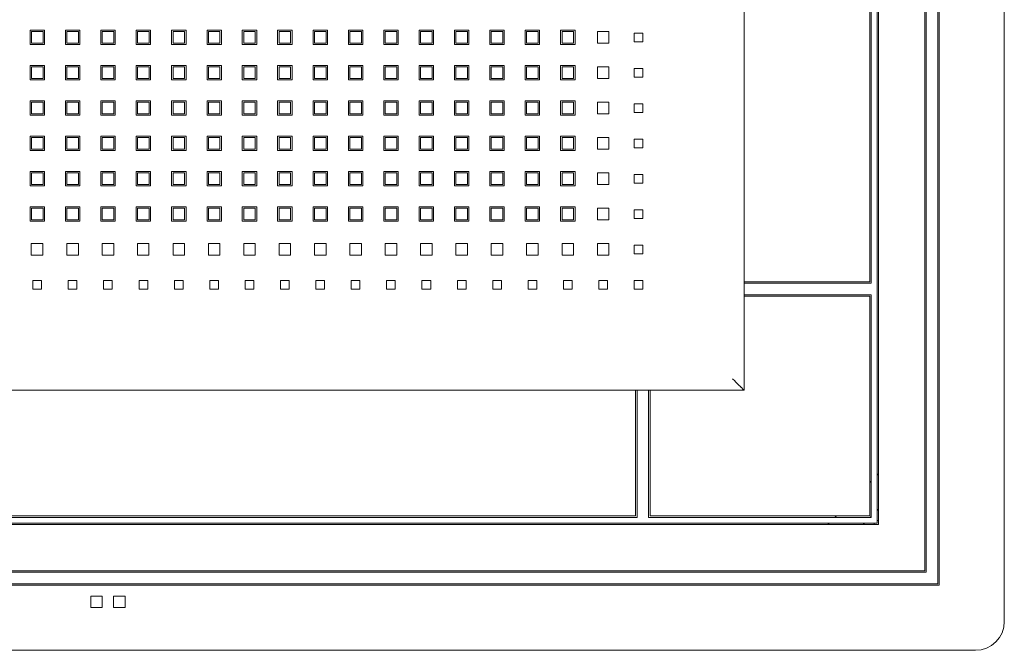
# Model space of a CAD drawing. Header units: millimetres. Extents: x 19325 to 32410, y -4876 to 2807.
# Tile 34 of 72: x 20673 to 20707, y -2429 to -2407. Entities that reach past the tile are written whole.
import ezdxf

# ---------------------------------------------------------------- set-up
doc = ezdxf.new("R2010")
doc.units = ezdxf.units.MM
doc.layers.add('GL-urzadzenia', color=90, linetype='Continuous', lineweight=20)

# ---------------------------------------------------------------- blocks, each defined once
blk = doc.blocks.new('RSen_55_ME_FB_indoor unit - vrv - cassette-wall-floor_daikin - fxza50a2veb - fully flat cassette - fully flat decoration panel_daikin_lxwxh 620x620x306 mm-5003518-bottom')
at = {"lineweight": 18}
for start, end in [(90, 109.6344), (160.281, 179.9211)]:
    blk.add_arc((266.5, -266.5), 1.5, start, end, dxfattribs=at)
blk = doc.blocks.new('RSen_55_ME_FB_SOg - fxza50a2veb - fully flat decoration panel - SH_daikin_tbq - standard-4997338-bottom')
at = {"lineweight": 18}
for p, q in [((310, -300), (310, 300)), ((287, -287), (287, 287)), ((287.5, -287.5), (287.5, 287.5)), ((283, 283), (283, -283)), ((282.5, 282.5), (282.5, -282.5)), ((266, -266), (266, 266)), ((266.5, 266.5), (266.5, -266.5)), ((220, -220), (220, 220)), ((220, 220), (220, -220)), ((263.5, -182.5), (263.5, 182.5)), ((264, 183), (264, -183)), ((-26.91, -100.39), (-26.91, -95.39)), ((-26.91, -95.39), (-21.91, -95.39)), ((-22.41, -95.89), (-26.41, -95.89)), ((-26.41, -95.89), (-26.41, -99.89)), ((-22.41, -99.89), (-22.41, -95.89)), ((-21.91, -95.39), (-21.91, -100.39)), ((-14.71, -100.39), (-14.71, -95.39)), ((-14.71, -95.39), (-9.71, -95.39)), ((-10.18, -95.89), (-14.18, -95.89)), ((-14.18, -95.89), (-14.18, -99.89)), ((-10.18, -99.89), (-10.18, -95.89)), ((-9.71, -95.39), (-9.71, -100.39)), ((-2.45, -95.39), (2.55, -95.39)), ((-2.45, -100.39), (-2.45, -95.39)), ((2.05, -95.89), (-1.95, -95.89)), ((-1.95, -95.89), (-1.95, -99.89)), ((2.05, -99.89), (2.05, -95.89)), ((2.55, -95.39), (2.55, -100.39)), ((9.78, -95.39), (14.78, -95.39)), ((9.78, -100.39), (9.78, -95.39)), ((14.28, -95.89), (10.28, -95.89)), ((10.28, -95.89), (10.28, -99.89)), ((14.28, -99.89), (14.28, -95.89)), ((14.78, -95.39), (14.78, -100.39)), ((22.04, -95.39), (27.04, -95.39)), ((22.04, -100.39), (22.04, -95.39)), ((26.51, -95.89), (22.51, -95.89)), ((22.51, -95.89), (22.51, -99.89)), ((26.51, -99.89), (26.51, -95.89)), ((27.04, -95.39), (27.04, -100.39)), ((34.27, -95.39), (39.27, -95.39)), ((34.27, -100.39), (34.27, -95.39)), ((38.74, -95.89), (34.74, -95.89)), ((34.74, -95.89), (34.74, -99.89)), ((38.74, -99.89), (38.74, -95.89)), ((39.27, -95.39), (39.27, -100.39)), ((46.47, -100.39), (46.47, -95.39)), ((46.47, -95.39), (51.47, -95.39)), ((50.97, -95.89), (46.97, -95.89)), ((46.97, -95.89), (46.97, -99.89)), ((50.97, -99.89), (50.97, -95.89)), ((51.47, -95.39), (51.47, -100.39)), ((58.67, -100.39), (58.67, -95.39)), ((58.67, -95.39), (63.67, -95.39)), ((63.2, -95.89), (59.2, -95.89)), ((59.2, -95.89), (59.2, -99.89)), ((63.2, -99.89), (63.2, -95.89)), ((63.67, -95.39), (63.67, -100.39)), ((70.93, -95.39), (75.93, -95.39)), ((70.93, -100.39), (70.93, -95.39)), ((75.43, -95.89), (71.43, -95.89)), ((71.43, -95.89), (71.43, -99.89)), ((75.43, -99.89), (75.43, -95.89)), ((75.93, -95.39), (75.93, -100.39)), ((83.16, -95.39), (88.16, -95.39)), ((83.16, -100.39), (83.16, -95.39)), ((87.66, -95.89), (83.66, -95.89)), ((83.66, -95.89), (83.66, -99.89)), ((87.66, -99.89), (87.66, -95.89)), ((88.16, -95.39), (88.16, -100.39)), ((95.42, -95.39), (100.42, -95.39)), ((95.42, -100.39), (95.42, -95.39)), ((99.89, -95.89), (95.89, -95.89)), ((95.89, -95.89), (95.89, -99.89)), ((99.89, -99.89), (99.89, -95.89)), ((100.42, -95.39), (100.42, -100.39)), ((107.65, -95.39), (112.65, -95.39)), ((107.65, -100.39), (107.65, -95.39)), ((112.12, -95.89), (108.12, -95.89)), ((108.12, -95.89), (108.12, -99.89)), ((112.12, -99.89), (112.12, -95.89)), ((112.65, -95.39), (112.65, -100.39)), ((119.85, -100.39), (119.85, -95.39)), ((119.85, -95.39), (124.85, -95.39)), ((124.35, -95.89), (120.35, -95.89)), ((120.35, -95.89), (120.35, -99.89)), ((124.35, -99.89), (124.35, -95.89)), ((124.85, -95.39), (124.85, -100.39)), ((132.05, -100.39), (132.05, -95.39)), ((132.05, -95.39), (137.05, -95.39)), ((136.58, -95.89), (132.58, -95.89)), ((132.58, -95.89), (132.58, -99.89)), ((136.58, -99.89), (136.58, -95.89)), ((137.05, -95.39), (137.05, -100.39)), ((144.31, -95.39), (149.31, -95.39)), ((144.31, -100.39), (144.31, -95.39)), ((148.81, -95.89), (144.81, -95.89)), ((144.81, -95.89), (144.81, -99.89)), ((148.81, -99.89), (148.81, -95.89)), ((149.31, -95.39), (149.31, -100.39)), ((156.54, -100.39), (156.54, -95.39)), ((156.54, -95.39), (161.54, -95.39)), ((161.04, -95.89), (157.04, -95.89)), ((157.04, -95.89), (157.04, -99.89)), ((161.04, -99.89), (161.04, -95.89)), ((161.54, -95.39), (161.54, -100.39)), ((169.27, -99.89), (169.27, -95.89)), ((169.27, -95.89), (173.27, -95.89)), ((173.27, -95.89), (173.27, -99.89)), ((182, -99.39), (182, -96.39)), ((182, -96.39), (185, -96.39)), ((185, -96.39), (185, -99.39)), ((-21.91, -100.39), (-26.91, -100.39)), ((-26.41, -99.89), (-22.41, -99.89)), ((-9.71, -100.39), (-14.71, -100.39)), ((-14.18, -99.89), (-10.18, -99.89)), ((2.55, -100.39), (-2.45, -100.39)), ((-1.95, -99.89), (2.05, -99.89)), ((14.78, -100.39), (9.78, -100.39)), ((10.28, -99.89), (14.28, -99.89)), ((27.04, -100.39), (22.04, -100.39)), ((22.51, -99.89), (26.51, -99.89)), ((39.27, -100.39), (34.27, -100.39)), ((34.74, -99.89), (38.74, -99.89)), ((51.47, -100.39), (46.47, -100.39)), ((46.97, -99.89), (50.97, -99.89)), ((63.67, -100.39), (58.67, -100.39)), ((59.2, -99.89), (63.2, -99.89)), ((75.93, -100.39), (70.93, -100.39)), ((71.43, -99.89), (75.43, -99.89)), ((88.16, -100.39), (83.16, -100.39)), ((83.66, -99.89), (87.66, -99.89)), ((100.42, -100.39), (95.42, -100.39)), ((95.89, -99.89), (99.89, -99.89)), ((112.65, -100.39), (107.65, -100.39)), ((108.12, -99.89), (112.12, -99.89)), ((124.85, -100.39), (119.85, -100.39)), ((120.35, -99.89), (124.35, -99.89)), ((137.05, -100.39), (132.05, -100.39)), ((132.58, -99.89), (136.58, -99.89)), ((149.31, -100.39), (144.31, -100.39)), ((144.81, -99.89), (148.81, -99.89)), ((161.54, -100.39), (156.54, -100.39)), ((157.04, -99.89), (161.04, -99.89)), ((173.27, -99.89), (169.27, -99.89)), ((185, -99.39), (182, -99.39)), ((-26.91, -112.62), (-26.91, -107.62)), ((-26.91, -107.62), (-21.91, -107.62)), ((-22.41, -108.12), (-26.41, -108.12)), ((-26.41, -108.12), (-26.41, -112.12)), ((-22.41, -112.12), (-22.41, -108.12)), ((-21.91, -107.62), (-21.91, -112.62)), ((-14.71, -112.62), (-14.71, -107.62)), ((-14.71, -107.62), (-9.71, -107.62)), ((-10.18, -108.12), (-14.18, -108.12)), ((-14.18, -108.12), (-14.18, -112.12)), ((-10.18, -112.12), (-10.18, -108.12)), ((-9.71, -107.62), (-9.71, -112.62)), ((-2.45, -107.62), (2.55, -107.62)), ((-2.45, -112.62), (-2.45, -107.62)), ((2.05, -108.12), (-1.95, -108.12)), ((-1.95, -108.12), (-1.95, -112.12)), ((2.05, -112.12), (2.05, -108.12)), ((2.55, -107.62), (2.55, -112.62)), ((9.78, -107.62), (14.78, -107.62)), ((9.78, -112.62), (9.78, -107.62)), ((14.28, -108.12), (10.28, -108.12)), ((10.28, -108.12), (10.28, -112.12)), ((14.28, -112.12), (14.28, -108.12)), ((14.78, -107.62), (14.78, -112.62)), ((22.04, -107.62), (27.04, -107.62)), ((22.04, -112.62), (22.04, -107.62)), ((26.51, -108.12), (22.51, -108.12)), ((22.51, -108.12), (22.51, -112.12)), ((26.51, -112.12), (26.51, -108.12)), ((27.04, -107.62), (27.04, -112.62)), ((34.27, -107.62), (39.27, -107.62)), ((34.27, -112.62), (34.27, -107.62)), ((38.74, -108.12), (34.74, -108.12)), ((34.74, -108.12), (34.74, -112.12)), ((38.74, -112.12), (38.74, -108.12)), ((39.27, -107.62), (39.27, -112.62)), ((46.47, -112.62), (46.47, -107.62)), ((46.47, -107.62), (51.47, -107.62)), ((50.97, -108.12), (46.97, -108.12)), ((46.97, -108.12), (46.97, -112.12)), ((50.97, -112.12), (50.97, -108.12)), ((51.47, -107.62), (51.47, -112.62)), ((58.67, -112.62), (58.67, -107.62)), ((58.67, -107.62), (63.67, -107.62)), ((63.2, -108.12), (59.2, -108.12)), ((59.2, -108.12), (59.2, -112.12)), ((63.2, -112.12), (63.2, -108.12)), ((63.67, -107.62), (63.67, -112.62)), ((70.93, -107.62), (75.93, -107.62)), ((70.93, -112.62), (70.93, -107.62)), ((75.43, -108.12), (71.43, -108.12)), ((71.43, -108.12), (71.43, -112.12)), ((75.43, -112.12), (75.43, -108.12)), ((75.93, -107.62), (75.93, -112.62)), ((83.16, -107.62), (88.16, -107.62)), ((83.16, -112.62), (83.16, -107.62)), ((87.66, -108.12), (83.66, -108.12)), ((83.66, -108.12), (83.66, -112.12)), ((87.66, -112.12), (87.66, -108.12)), ((88.16, -107.62), (88.16, -112.62)), ((95.42, -107.62), (100.42, -107.62)), ((95.42, -112.62), (95.42, -107.62)), ((99.89, -108.12), (95.89, -108.12)), ((95.89, -108.12), (95.89, -112.12)), ((99.89, -112.12), (99.89, -108.12)), ((100.42, -107.62), (100.42, -112.62)), ((107.65, -107.62), (112.65, -107.62)), ((107.65, -112.62), (107.65, -107.62)), ((112.12, -108.12), (108.12, -108.12)), ((108.12, -108.12), (108.12, -112.12)), ((112.12, -112.12), (112.12, -108.12)), ((112.65, -107.62), (112.65, -112.62)), ((119.85, -112.62), (119.85, -107.62)), ((119.85, -107.62), (124.85, -107.62)), ((124.35, -108.12), (120.35, -108.12)), ((120.35, -108.12), (120.35, -112.12)), ((124.35, -112.12), (124.35, -108.12)), ((124.85, -107.62), (124.85, -112.62)), ((132.05, -112.62), (132.05, -107.62)), ((132.05, -107.62), (137.05, -107.62)), ((136.58, -108.12), (132.58, -108.12)), ((132.58, -108.12), (132.58, -112.12)), ((136.58, -112.12), (136.58, -108.12)), ((137.05, -107.62), (137.05, -112.62)), ((144.31, -107.62), (149.31, -107.62)), ((144.31, -112.62), (144.31, -107.62)), ((148.81, -108.12), (144.81, -108.12)), ((144.81, -108.12), (144.81, -112.12)), ((148.81, -112.12), (148.81, -108.12)), ((149.31, -107.62), (149.31, -112.62)), ((156.54, -112.62), (156.54, -107.62)), ((156.54, -107.62), (161.54, -107.62)), ((161.04, -108.12), (157.04, -108.12)), ((157.04, -108.12), (157.04, -112.12)), ((161.04, -112.12), (161.04, -108.12)), ((161.54, -107.62), (161.54, -112.62)), ((169.27, -112.12), (169.27, -108.12)), ((169.27, -108.12), (173.27, -108.12)), ((173.27, -108.12), (173.27, -112.12)), ((182, -111.62), (182, -108.62)), ((182, -108.62), (185, -108.62)), ((185, -108.62), (185, -111.62)), ((-26.41, -112.12), (-22.41, -112.12)), ((-14.18, -112.12), (-10.18, -112.12)), ((-1.95, -112.12), (2.05, -112.12)), ((10.28, -112.12), (14.28, -112.12)), ((22.51, -112.12), (26.51, -112.12)), ((34.74, -112.12), (38.74, -112.12)), ((46.97, -112.12), (50.97, -112.12)), ((59.2, -112.12), (63.2, -112.12)), ((71.43, -112.12), (75.43, -112.12)), ((83.66, -112.12), (87.66, -112.12)), ((95.89, -112.12), (99.89, -112.12)), ((108.12, -112.12), (112.12, -112.12)), ((120.35, -112.12), (124.35, -112.12)), ((132.58, -112.12), (136.58, -112.12)), ((144.81, -112.12), (148.81, -112.12)), ((157.04, -112.12), (161.04, -112.12)), ((173.27, -112.12), (169.27, -112.12)), ((185, -111.62), (182, -111.62)), ((-21.91, -112.62), (-26.91, -112.62)), ((-9.71, -112.62), (-14.71, -112.62)), ((2.55, -112.62), (-2.45, -112.62)), ((14.78, -112.62), (9.78, -112.62)), ((27.04, -112.62), (22.04, -112.62)), ((39.27, -112.62), (34.27, -112.62)), ((51.47, -112.62), (46.47, -112.62)), ((63.67, -112.62), (58.67, -112.62)), ((75.93, -112.62), (70.93, -112.62)), ((88.16, -112.62), (83.16, -112.62)), ((100.42, -112.62), (95.42, -112.62)), ((112.65, -112.62), (107.65, -112.62)), ((124.85, -112.62), (119.85, -112.62)), ((137.05, -112.62), (132.05, -112.62)), ((149.31, -112.62), (144.31, -112.62)), ((161.54, -112.62), (156.54, -112.62)), ((-26.91, -124.85), (-26.91, -119.85)), ((-26.91, -119.85), (-21.91, -119.85)), ((-22.41, -120.35), (-26.41, -120.35)), ((-26.41, -120.35), (-26.41, -124.35)), ((-22.41, -124.35), (-22.41, -120.35)), ((-21.91, -119.85), (-21.91, -124.85)), ((-14.71, -124.85), (-14.71, -119.85)), ((-14.71, -119.85), (-9.71, -119.85)), ((-10.18, -120.35), (-14.18, -120.35)), ((-14.18, -120.35), (-14.18, -124.35)), ((-10.18, -124.35), (-10.18, -120.35)), ((-9.71, -119.85), (-9.71, -124.85)), ((-2.45, -119.85), (2.55, -119.85)), ((-2.45, -124.85), (-2.45, -119.85)), ((2.05, -120.35), (-1.95, -120.35)), ((-1.95, -120.35), (-1.95, -124.35)), ((2.05, -124.35), (2.05, -120.35)), ((2.55, -119.85), (2.55, -124.85)), ((9.78, -119.85), (14.78, -119.85)), ((9.78, -124.85), (9.78, -119.85)), ((14.28, -120.35), (10.28, -120.35)), ((10.28, -120.35), (10.28, -124.35)), ((14.28, -124.35), (14.28, -120.35)), ((14.78, -119.85), (14.78, -124.85)), ((22.04, -119.85), (27.04, -119.85)), ((22.04, -124.85), (22.04, -119.85)), ((26.51, -120.35), (22.51, -120.35)), ((22.51, -120.35), (22.51, -124.35)), ((26.51, -124.35), (26.51, -120.35)), ((27.04, -119.85), (27.04, -124.85)), ((34.27, -119.85), (39.27, -119.85)), ((34.27, -124.85), (34.27, -119.85)), ((38.74, -120.35), (34.74, -120.35)), ((34.74, -120.35), (34.74, -124.35)), ((38.74, -124.35), (38.74, -120.35)), ((39.27, -119.85), (39.27, -124.85)), ((46.47, -124.85), (46.47, -119.85)), ((46.47, -119.85), (51.47, -119.85)), ((50.97, -120.35), (46.97, -120.35)), ((46.97, -120.35), (46.97, -124.35)), ((50.97, -124.35), (50.97, -120.35)), ((51.47, -119.85), (51.47, -124.85)), ((58.67, -124.85), (58.67, -119.85)), ((58.67, -119.85), (63.67, -119.85)), ((63.2, -120.35), (59.2, -120.35)), ((59.2, -120.35), (59.2, -124.35)), ((63.2, -124.35), (63.2, -120.35)), ((63.67, -119.85), (63.67, -124.85)), ((70.93, -119.85), (75.93, -119.85)), ((70.93, -124.85), (70.93, -119.85)), ((75.43, -120.35), (71.43, -120.35)), ((71.43, -120.35), (71.43, -124.35)), ((75.43, -124.35), (75.43, -120.35)), ((75.93, -119.85), (75.93, -124.85)), ((83.16, -119.85), (88.16, -119.85)), ((83.16, -124.85), (83.16, -119.85)), ((87.66, -120.35), (83.66, -120.35)), ((83.66, -120.35), (83.66, -124.35)), ((87.66, -124.35), (87.66, -120.35)), ((88.16, -119.85), (88.16, -124.85)), ((95.42, -119.85), (100.42, -119.85)), ((95.42, -124.85), (95.42, -119.85)), ((99.89, -120.35), (95.89, -120.35)), ((95.89, -120.35), (95.89, -124.35)), ((99.89, -124.35), (99.89, -120.35)), ((100.42, -119.85), (100.42, -124.85)), ((107.65, -119.85), (112.65, -119.85)), ((107.65, -124.85), (107.65, -119.85)), ((112.12, -120.35), (108.12, -120.35)), ((108.12, -120.35), (108.12, -124.35)), ((112.12, -124.35), (112.12, -120.35)), ((112.65, -119.85), (112.65, -124.85)), ((119.85, -124.85), (119.85, -119.85)), ((119.85, -119.85), (124.85, -119.85)), ((124.35, -120.35), (120.35, -120.35)), ((120.35, -120.35), (120.35, -124.35)), ((124.35, -124.35), (124.35, -120.35)), ((124.85, -119.85), (124.85, -124.85)), ((132.05, -124.85), (132.05, -119.85)), ((132.05, -119.85), (137.05, -119.85)), ((136.58, -120.35), (132.58, -120.35)), ((132.58, -120.35), (132.58, -124.35)), ((136.58, -124.35), (136.58, -120.35)), ((137.05, -119.85), (137.05, -124.85)), ((144.31, -119.85), (149.31, -119.85)), ((144.31, -124.85), (144.31, -119.85)), ((148.81, -120.35), (144.81, -120.35)), ((144.81, -120.35), (144.81, -124.35)), ((148.81, -124.35), (148.81, -120.35)), ((149.31, -119.85), (149.31, -124.85)), ((156.54, -124.85), (156.54, -119.85)), ((156.54, -119.85), (161.54, -119.85)), ((161.04, -120.35), (157.04, -120.35)), ((157.04, -120.35), (157.04, -124.35)), ((161.04, -124.35), (161.04, -120.35)), ((161.54, -119.85), (161.54, -124.85)), ((169.27, -124.35), (169.27, -120.35)), ((169.27, -120.35), (173.27, -120.35)), ((173.27, -120.35), (173.27, -124.35)), ((182, -123.85), (182, -120.85)), ((182, -120.85), (185, -120.85)), ((185, -120.85), (185, -123.85)), ((-21.91, -124.85), (-26.91, -124.85)), ((-26.41, -124.35), (-22.41, -124.35)), ((-9.71, -124.85), (-14.71, -124.85)), ((-14.18, -124.35), (-10.18, -124.35)), ((2.55, -124.85), (-2.45, -124.85)), ((-1.95, -124.35), (2.05, -124.35)), ((14.78, -124.85), (9.78, -124.85)), ((10.28, -124.35), (14.28, -124.35)), ((27.04, -124.85), (22.04, -124.85)), ((22.51, -124.35), (26.51, -124.35)), ((39.27, -124.85), (34.27, -124.85)), ((34.74, -124.35), (38.74, -124.35)), ((51.47, -124.85), (46.47, -124.85)), ((46.97, -124.35), (50.97, -124.35)), ((63.67, -124.85), (58.67, -124.85)), ((59.2, -124.35), (63.2, -124.35)), ((75.93, -124.85), (70.93, -124.85)), ((71.43, -124.35), (75.43, -124.35)), ((88.16, -124.85), (83.16, -124.85)), ((83.66, -124.35), (87.66, -124.35)), ((100.42, -124.85), (95.42, -124.85)), ((95.89, -124.35), (99.89, -124.35)), ((112.65, -124.85), (107.65, -124.85)), ((108.12, -124.35), (112.12, -124.35)), ((124.85, -124.85), (119.85, -124.85)), ((120.35, -124.35), (124.35, -124.35)), ((137.05, -124.85), (132.05, -124.85)), ((132.58, -124.35), (136.58, -124.35)), ((149.31, -124.85), (144.31, -124.85)), ((144.81, -124.35), (148.81, -124.35)), ((161.54, -124.85), (156.54, -124.85)), ((157.04, -124.35), (161.04, -124.35)), ((173.27, -124.35), (169.27, -124.35)), ((185, -123.85), (182, -123.85)), ((-26.91, -137.08), (-26.91, -132.08)), ((-26.91, -132.08), (-21.91, -132.08)), ((-22.41, -132.58), (-26.41, -132.58)), ((-26.41, -132.58), (-26.41, -136.58)), ((-22.41, -136.58), (-22.41, -132.58)), ((-21.91, -132.08), (-21.91, -137.08)), ((-14.71, -137.08), (-14.71, -132.08)), ((-14.71, -132.08), (-9.71, -132.08)), ((-10.18, -132.58), (-14.18, -132.58)), ((-14.18, -132.58), (-14.18, -136.58)), ((-10.18, -136.58), (-10.18, -132.58)), ((-9.71, -132.08), (-9.71, -137.08)), ((-2.45, -132.08), (2.55, -132.08)), ((-2.45, -137.08), (-2.45, -132.08)), ((2.05, -132.58), (-1.95, -132.58)), ((-1.95, -132.58), (-1.95, -136.58)), ((2.05, -136.58), (2.05, -132.58)), ((2.55, -132.08), (2.55, -137.08)), ((9.78, -132.08), (14.78, -132.08)), ((9.78, -137.08), (9.78, -132.08)), ((14.28, -132.58), (10.28, -132.58)), ((10.28, -132.58), (10.28, -136.58)), ((14.28, -136.58), (14.28, -132.58)), ((14.78, -132.08), (14.78, -137.08)), ((22.04, -132.08), (27.04, -132.08)), ((22.04, -137.08), (22.04, -132.08)), ((26.51, -132.58), (22.51, -132.58)), ((22.51, -132.58), (22.51, -136.58)), ((26.51, -136.58), (26.51, -132.58)), ((27.04, -132.08), (27.04, -137.08)), ((34.27, -132.08), (39.27, -132.08)), ((34.27, -137.08), (34.27, -132.08)), ((38.74, -132.58), (34.74, -132.58)), ((34.74, -132.58), (34.74, -136.58)), ((38.74, -136.58), (38.74, -132.58)), ((39.27, -132.08), (39.27, -137.08)), ((46.47, -137.08), (46.47, -132.08)), ((46.47, -132.08), (51.47, -132.08)), ((50.97, -132.58), (46.97, -132.58)), ((46.97, -132.58), (46.97, -136.58)), ((50.97, -136.58), (50.97, -132.58)), ((51.47, -132.08), (51.47, -137.08)), ((58.67, -137.08), (58.67, -132.08)), ((58.67, -132.08), (63.67, -132.08)), ((63.2, -132.58), (59.2, -132.58)), ((59.2, -132.58), (59.2, -136.58)), ((63.2, -136.58), (63.2, -132.58)), ((63.67, -132.08), (63.67, -137.08)), ((70.93, -132.08), (75.93, -132.08)), ((70.93, -137.08), (70.93, -132.08)), ((75.43, -132.58), (71.43, -132.58)), ((71.43, -132.58), (71.43, -136.58)), ((75.43, -136.58), (75.43, -132.58)), ((75.93, -132.08), (75.93, -137.08)), ((83.16, -132.08), (88.16, -132.08)), ((83.16, -137.08), (83.16, -132.08)), ((87.66, -132.58), (83.66, -132.58)), ((83.66, -132.58), (83.66, -136.58)), ((87.66, -136.58), (87.66, -132.58)), ((88.16, -132.08), (88.16, -137.08)), ((95.42, -132.08), (100.42, -132.08)), ((95.42, -137.08), (95.42, -132.08)), ((99.89, -132.58), (95.89, -132.58)), ((95.89, -132.58), (95.89, -136.58)), ((99.89, -136.58), (99.89, -132.58)), ((100.42, -132.08), (100.42, -137.08)), ((107.65, -132.08), (112.65, -132.08)), ((107.65, -137.08), (107.65, -132.08)), ((112.12, -132.58), (108.12, -132.58)), ((108.12, -132.58), (108.12, -136.58)), ((112.12, -136.58), (112.12, -132.58)), ((112.65, -132.08), (112.65, -137.08)), ((119.85, -137.08), (119.85, -132.08)), ((119.85, -132.08), (124.85, -132.08)), ((124.35, -132.58), (120.35, -132.58)), ((120.35, -132.58), (120.35, -136.58)), ((124.35, -136.58), (124.35, -132.58)), ((124.85, -132.08), (124.85, -137.08)), ((132.05, -137.08), (132.05, -132.08)), ((132.05, -132.08), (137.05, -132.08)), ((136.58, -132.58), (132.58, -132.58)), ((132.58, -132.58), (132.58, -136.58)), ((136.58, -136.58), (136.58, -132.58)), ((137.05, -132.08), (137.05, -137.08)), ((144.31, -132.08), (149.31, -132.08)), ((144.31, -137.08), (144.31, -132.08)), ((148.81, -132.58), (144.81, -132.58)), ((144.81, -132.58), (144.81, -136.58)), ((148.81, -136.58), (148.81, -132.58)), ((149.31, -132.08), (149.31, -137.08)), ((156.54, -137.08), (156.54, -132.08)), ((156.54, -132.08), (161.54, -132.08)), ((161.04, -132.58), (157.04, -132.58)), ((157.04, -132.58), (157.04, -136.58)), ((161.04, -136.58), (161.04, -132.58)), ((161.54, -132.08), (161.54, -137.08)), ((169.27, -136.58), (169.27, -132.58)), ((169.27, -132.58), (173.27, -132.58)), ((173.27, -132.58), (173.27, -136.58)), ((182, -136.08), (182, -133.08)), ((182, -133.08), (185, -133.08)), ((185, -136.08), (182, -136.08)), ((185, -133.08), (185, -136.08)), ((-21.91, -137.08), (-26.91, -137.08)), ((-26.41, -136.58), (-22.41, -136.58)), ((-9.71, -137.08), (-14.71, -137.08)), ((-14.18, -136.58), (-10.18, -136.58)), ((2.55, -137.08), (-2.45, -137.08)), ((-1.95, -136.58), (2.05, -136.58)), ((14.78, -137.08), (9.78, -137.08)), ((10.28, -136.58), (14.28, -136.58)), ((27.04, -137.08), (22.04, -137.08)), ((22.51, -136.58), (26.51, -136.58)), ((39.27, -137.08), (34.27, -137.08)), ((34.74, -136.58), (38.74, -136.58)), ((51.47, -137.08), (46.47, -137.08)), ((46.97, -136.58), (50.97, -136.58)), ((63.67, -137.08), (58.67, -137.08)), ((59.2, -136.58), (63.2, -136.58)), ((75.93, -137.08), (70.93, -137.08)), ((71.43, -136.58), (75.43, -136.58)), ((88.16, -137.08), (83.16, -137.08)), ((83.66, -136.58), (87.66, -136.58)), ((100.42, -137.08), (95.42, -137.08)), ((95.89, -136.58), (99.89, -136.58)), ((112.65, -137.08), (107.65, -137.08)), ((108.12, -136.58), (112.12, -136.58)), ((124.85, -137.08), (119.85, -137.08)), ((120.35, -136.58), (124.35, -136.58)), ((137.05, -137.08), (132.05, -137.08)), ((132.58, -136.58), (136.58, -136.58)), ((149.31, -137.08), (144.31, -137.08)), ((144.81, -136.58), (148.81, -136.58)), ((161.54, -137.08), (156.54, -137.08)), ((157.04, -136.58), (161.04, -136.58)), ((173.27, -136.58), (169.27, -136.58)), ((-26.91, -149.31), (-26.91, -144.31)), ((-26.91, -144.31), (-21.91, -144.31)), ((-22.41, -144.81), (-26.41, -144.81)), ((-26.41, -144.81), (-26.41, -148.81)), ((-22.41, -148.81), (-22.41, -144.81)), ((-21.91, -144.31), (-21.91, -149.31)), ((-14.71, -149.31), (-14.71, -144.31)), ((-14.71, -144.31), (-9.71, -144.31)), ((-10.18, -144.81), (-14.18, -144.81)), ((-14.18, -144.81), (-14.18, -148.81)), ((-10.18, -148.81), (-10.18, -144.81)), ((-9.71, -144.31), (-9.71, -149.31)), ((-2.45, -144.31), (2.55, -144.31)), ((-2.45, -149.31), (-2.45, -144.31)), ((2.05, -144.81), (-1.95, -144.81)), ((-1.95, -144.81), (-1.95, -148.81)), ((2.05, -148.81), (2.05, -144.81)), ((2.55, -144.31), (2.55, -149.31)), ((9.78, -144.31), (14.78, -144.31)), ((9.78, -149.31), (9.78, -144.31)), ((14.28, -144.81), (10.28, -144.81)), ((10.28, -144.81), (10.28, -148.81)), ((14.28, -148.81), (14.28, -144.81)), ((14.78, -144.31), (14.78, -149.31)), ((22.04, -144.31), (27.04, -144.31)), ((22.04, -149.31), (22.04, -144.31)), ((26.51, -144.81), (22.51, -144.81)), ((22.51, -144.81), (22.51, -148.81)), ((26.51, -148.81), (26.51, -144.81)), ((27.04, -144.31), (27.04, -149.31)), ((34.27, -144.31), (39.27, -144.31)), ((34.27, -149.31), (34.27, -144.31)), ((38.74, -144.81), (34.74, -144.81)), ((34.74, -144.81), (34.74, -148.81)), ((38.74, -148.81), (38.74, -144.81)), ((39.27, -144.31), (39.27, -149.31)), ((46.47, -149.31), (46.47, -144.31)), ((46.47, -144.31), (51.47, -144.31)), ((50.97, -144.81), (46.97, -144.81)), ((46.97, -144.81), (46.97, -148.81)), ((50.97, -148.81), (50.97, -144.81)), ((51.47, -144.31), (51.47, -149.31)), ((58.67, -149.31), (58.67, -144.31)), ((58.67, -144.31), (63.67, -144.31)), ((63.2, -144.81), (59.2, -144.81)), ((59.2, -144.81), (59.2, -148.81)), ((63.2, -148.81), (63.2, -144.81)), ((63.67, -144.31), (63.67, -149.31)), ((70.93, -144.31), (75.93, -144.31)), ((70.93, -149.31), (70.93, -144.31)), ((75.43, -144.81), (71.43, -144.81)), ((71.43, -144.81), (71.43, -148.81)), ((75.43, -148.81), (75.43, -144.81)), ((75.93, -144.31), (75.93, -149.31)), ((83.16, -144.31), (88.16, -144.31)), ((83.16, -149.31), (83.16, -144.31)), ((87.66, -144.81), (83.66, -144.81)), ((83.66, -144.81), (83.66, -148.81)), ((87.66, -148.81), (87.66, -144.81)), ((88.16, -144.31), (88.16, -149.31)), ((95.42, -144.31), (100.42, -144.31)), ((95.42, -149.31), (95.42, -144.31)), ((99.89, -144.81), (95.89, -144.81)), ((95.89, -144.81), (95.89, -148.81)), ((99.89, -148.81), (99.89, -144.81)), ((100.42, -144.31), (100.42, -149.31)), ((107.65, -144.31), (112.65, -144.31)), ((107.65, -149.31), (107.65, -144.31)), ((112.12, -144.81), (108.12, -144.81)), ((108.12, -144.81), (108.12, -148.81)), ((112.12, -148.81), (112.12, -144.81)), ((112.65, -144.31), (112.65, -149.31)), ((119.85, -149.31), (119.85, -144.31)), ((119.85, -144.31), (124.85, -144.31)), ((124.35, -144.81), (120.35, -144.81)), ((120.35, -144.81), (120.35, -148.81)), ((124.35, -148.81), (124.35, -144.81)), ((124.85, -144.31), (124.85, -149.31)), ((132.05, -149.31), (132.05, -144.31)), ((132.05, -144.31), (137.05, -144.31)), ((136.58, -144.81), (132.58, -144.81)), ((132.58, -144.81), (132.58, -148.81)), ((136.58, -148.81), (136.58, -144.81)), ((137.05, -144.31), (137.05, -149.31)), ((144.31, -144.31), (149.31, -144.31)), ((144.31, -149.31), (144.31, -144.31)), ((148.81, -144.81), (144.81, -144.81)), ((144.81, -144.81), (144.81, -148.81)), ((148.81, -148.81), (148.81, -144.81)), ((149.31, -144.31), (149.31, -149.31)), ((156.54, -149.31), (156.54, -144.31)), ((156.54, -144.31), (161.54, -144.31)), ((161.04, -144.81), (157.04, -144.81)), ((157.04, -144.81), (157.04, -148.81)), ((161.04, -148.81), (161.04, -144.81)), ((161.54, -144.31), (161.54, -149.31)), ((169.27, -148.81), (169.27, -144.81)), ((169.27, -144.81), (173.27, -144.81)), ((173.27, -144.81), (173.27, -148.81)), ((182, -148.31), (182, -145.31)), ((182, -145.31), (185, -145.31)), ((185, -145.31), (185, -148.31)), ((-21.91, -149.31), (-26.91, -149.31)), ((-26.41, -148.81), (-22.41, -148.81)), ((-9.71, -149.31), (-14.71, -149.31)), ((-14.18, -148.81), (-10.18, -148.81)), ((2.55, -149.31), (-2.45, -149.31)), ((-1.95, -148.81), (2.05, -148.81)), ((14.78, -149.31), (9.78, -149.31)), ((10.28, -148.81), (14.28, -148.81)), ((27.04, -149.31), (22.04, -149.31)), ((22.51, -148.81), (26.51, -148.81)), ((39.27, -149.31), (34.27, -149.31)), ((34.74, -148.81), (38.74, -148.81)), ((51.47, -149.31), (46.47, -149.31)), ((46.97, -148.81), (50.97, -148.81)), ((63.67, -149.31), (58.67, -149.31)), ((59.2, -148.81), (63.2, -148.81)), ((75.93, -149.31), (70.93, -149.31)), ((71.43, -148.81), (75.43, -148.81)), ((88.16, -149.31), (83.16, -149.31)), ((83.66, -148.81), (87.66, -148.81)), ((100.42, -149.31), (95.42, -149.31)), ((95.89, -148.81), (99.89, -148.81)), ((112.65, -149.31), (107.65, -149.31)), ((108.12, -148.81), (112.12, -148.81)), ((124.85, -149.31), (119.85, -149.31)), ((120.35, -148.81), (124.35, -148.81)), ((137.05, -149.31), (132.05, -149.31)), ((132.58, -148.81), (136.58, -148.81)), ((149.31, -149.31), (144.31, -149.31)), ((144.81, -148.81), (148.81, -148.81)), ((161.54, -149.31), (156.54, -149.31)), ((157.04, -148.81), (161.04, -148.81)), ((173.27, -148.81), (169.27, -148.81)), ((185, -148.31), (182, -148.31)), ((-26.91, -161.54), (-26.91, -156.54)), ((-26.91, -156.54), (-21.91, -156.54)), ((-21.91, -156.54), (-21.91, -161.54)), ((-14.71, -161.54), (-14.71, -156.54)), ((-14.71, -156.54), (-9.71, -156.54)), ((-9.71, -156.54), (-9.71, -161.54)), ((-2.45, -156.54), (2.55, -156.54)), ((-2.45, -161.54), (-2.45, -156.54)), ((2.55, -156.54), (2.55, -161.54)), ((9.78, -156.54), (14.78, -156.54)), ((9.78, -161.54), (9.78, -156.54)), ((14.78, -156.54), (14.78, -161.54)), ((22.04, -156.54), (27.04, -156.54)), ((22.04, -161.54), (22.04, -156.54)), ((27.04, -156.54), (27.04, -161.54)), ((34.27, -156.54), (39.27, -156.54)), ((34.27, -161.54), (34.27, -156.54)), ((39.27, -156.54), (39.27, -161.54)), ((46.47, -161.54), (46.47, -156.54)), ((46.47, -156.54), (51.47, -156.54)), ((51.47, -156.54), (51.47, -161.54)), ((58.67, -161.54), (58.67, -156.54)), ((58.67, -156.54), (63.67, -156.54)), ((63.67, -156.54), (63.67, -161.54)), ((70.93, -156.54), (75.93, -156.54)), ((70.93, -161.54), (70.93, -156.54)), ((75.93, -156.54), (75.93, -161.54)), ((83.16, -156.54), (88.16, -156.54)), ((83.16, -161.54), (83.16, -156.54)), ((88.16, -156.54), (88.16, -161.54)), ((95.42, -156.54), (100.42, -156.54)), ((95.42, -161.54), (95.42, -156.54)), ((100.42, -156.54), (100.42, -161.54)), ((107.65, -156.54), (112.65, -156.54)), ((107.65, -161.54), (107.65, -156.54)), ((112.65, -156.54), (112.65, -161.54)), ((119.85, -161.54), (119.85, -156.54)), ((119.85, -156.54), (124.85, -156.54)), ((124.85, -156.54), (124.85, -161.54)), ((132.05, -161.54), (132.05, -156.54)), ((132.05, -156.54), (137.05, -156.54)), ((137.05, -156.54), (137.05, -161.54)), ((144.31, -156.54), (149.31, -156.54)), ((144.31, -161.54), (144.31, -156.54)), ((149.31, -156.54), (149.31, -161.54)), ((156.54, -161.54), (156.54, -156.54)), ((156.54, -156.54), (161.54, -156.54)), ((161.54, -156.54), (161.54, -161.54)), ((-22.41, -157.04), (-26.41, -157.04)), ((-26.41, -157.04), (-26.41, -161.04)), ((-22.41, -161.04), (-22.41, -157.04)), ((-10.18, -157.04), (-14.18, -157.04)), ((-14.18, -157.04), (-14.18, -161.04)), ((-10.18, -161.04), (-10.18, -157.04)), ((2.05, -157.04), (-1.95, -157.04)), ((-1.95, -157.04), (-1.95, -161.04)), ((2.05, -161.04), (2.05, -157.04)), ((14.28, -157.04), (10.28, -157.04)), ((10.28, -157.04), (10.28, -161.04)), ((14.28, -161.04), (14.28, -157.04)), ((26.51, -157.04), (22.51, -157.04)), ((22.51, -157.04), (22.51, -161.04)), ((26.51, -161.04), (26.51, -157.04)), ((38.74, -157.04), (34.74, -157.04)), ((34.74, -157.04), (34.74, -161.04)), ((38.74, -161.04), (38.74, -157.04)), ((50.97, -157.04), (46.97, -157.04)), ((46.97, -157.04), (46.97, -161.04)), ((50.97, -161.04), (50.97, -157.04)), ((63.2, -157.04), (59.2, -157.04)), ((59.2, -157.04), (59.2, -161.04)), ((63.2, -161.04), (63.2, -157.04)), ((75.43, -157.04), (71.43, -157.04)), ((71.43, -157.04), (71.43, -161.04)), ((75.43, -161.04), (75.43, -157.04)), ((87.66, -157.04), (83.66, -157.04)), ((83.66, -157.04), (83.66, -161.04)), ((87.66, -161.04), (87.66, -157.04)), ((99.89, -157.04), (95.89, -157.04)), ((95.89, -157.04), (95.89, -161.04)), ((99.89, -161.04), (99.89, -157.04)), ((112.12, -157.04), (108.12, -157.04)), ((108.12, -157.04), (108.12, -161.04)), ((112.12, -161.04), (112.12, -157.04)), ((124.35, -157.04), (120.35, -157.04)), ((120.35, -157.04), (120.35, -161.04)), ((124.35, -161.04), (124.35, -157.04)), ((136.58, -157.04), (132.58, -157.04)), ((132.58, -157.04), (132.58, -161.04)), ((136.58, -161.04), (136.58, -157.04)), ((148.81, -157.04), (144.81, -157.04)), ((144.81, -157.04), (144.81, -161.04)), ((148.81, -161.04), (148.81, -157.04)), ((161.04, -157.04), (157.04, -157.04)), ((157.04, -157.04), (157.04, -161.04)), ((161.04, -161.04), (161.04, -157.04)), ((169.27, -161.04), (169.27, -157.04)), ((169.27, -157.04), (173.27, -157.04)), ((173.27, -157.04), (173.27, -161.04)), ((182, -160.54), (182, -157.54)), ((182, -157.54), (185, -157.54)), ((185, -157.54), (185, -160.54)), ((-21.91, -161.54), (-26.91, -161.54)), ((-26.41, -161.04), (-22.41, -161.04)), ((-9.71, -161.54), (-14.71, -161.54)), ((-14.18, -161.04), (-10.18, -161.04)), ((2.55, -161.54), (-2.45, -161.54)), ((-1.95, -161.04), (2.05, -161.04)), ((14.78, -161.54), (9.78, -161.54)), ((10.28, -161.04), (14.28, -161.04)), ((27.04, -161.54), (22.04, -161.54)), ((22.51, -161.04), (26.51, -161.04)), ((39.27, -161.54), (34.27, -161.54)), ((34.74, -161.04), (38.74, -161.04)), ((51.47, -161.54), (46.47, -161.54)), ((46.97, -161.04), (50.97, -161.04)), ((63.67, -161.54), (58.67, -161.54)), ((59.2, -161.04), (63.2, -161.04)), ((75.93, -161.54), (70.93, -161.54)), ((71.43, -161.04), (75.43, -161.04)), ((88.16, -161.54), (83.16, -161.54)), ((83.66, -161.04), (87.66, -161.04)), ((100.42, -161.54), (95.42, -161.54)), ((95.89, -161.04), (99.89, -161.04)), ((112.65, -161.54), (107.65, -161.54)), ((108.12, -161.04), (112.12, -161.04)), ((124.85, -161.54), (119.85, -161.54)), ((120.35, -161.04), (124.35, -161.04)), ((137.05, -161.54), (132.05, -161.54)), ((132.58, -161.04), (136.58, -161.04)), ((149.31, -161.54), (144.31, -161.54)), ((144.81, -161.04), (148.81, -161.04)), ((161.54, -161.54), (156.54, -161.54)), ((157.04, -161.04), (161.04, -161.04)), ((173.27, -161.04), (169.27, -161.04)), ((185, -160.54), (182, -160.54)), ((-26.51, -173.27), (-26.51, -169.27)), ((-26.51, -169.27), (-22.51, -169.27)), ((-22.51, -169.27), (-22.51, -173.27)), ((-14.18, -173.27), (-14.18, -169.27)), ((-14.18, -169.27), (-10.18, -169.27)), ((-10.18, -169.27), (-10.18, -173.27)), ((-1.95, -173.27), (-1.95, -169.27)), ((-1.95, -169.27), (2.05, -169.27)), ((2.05, -169.27), (2.05, -173.27)), ((10.18, -173.27), (10.18, -169.27)), ((10.18, -169.27), (14.18, -169.27)), ((14.18, -169.27), (14.18, -173.27)), ((22.51, -173.27), (22.51, -169.27)), ((22.51, -169.27), (26.51, -169.27)), ((26.51, -169.27), (26.51, -173.27)), ((34.74, -173.27), (34.74, -169.27)), ((34.74, -169.27), (38.74, -169.27)), ((38.74, -169.27), (38.74, -173.27)), ((46.97, -173.27), (46.97, -169.27)), ((46.97, -169.27), (50.97, -169.27)), ((50.97, -169.27), (50.97, -173.27)), ((59.2, -173.27), (59.2, -169.27)), ((59.2, -169.27), (63.2, -169.27)), ((63.2, -169.27), (63.2, -173.27)), ((71.43, -173.27), (71.43, -169.27)), ((71.43, -169.27), (75.43, -169.27)), ((75.43, -169.27), (75.43, -173.27)), ((83.66, -173.27), (83.66, -169.27)), ((83.66, -169.27), (87.66, -169.27)), ((87.66, -169.27), (87.66, -173.27)), ((95.89, -173.27), (95.89, -169.27)), ((95.89, -169.27), (99.89, -169.27)), ((99.89, -169.27), (99.89, -173.27)), ((108.12, -173.27), (108.12, -169.27)), ((108.12, -169.27), (112.12, -169.27)), ((112.12, -169.27), (112.12, -173.27)), ((120.35, -173.27), (120.35, -169.27)), ((120.35, -169.27), (124.35, -169.27)), ((124.35, -169.27), (124.35, -173.27)), ((132.58, -173.27), (132.58, -169.27)), ((132.58, -169.27), (136.58, -169.27)), ((136.58, -169.27), (136.58, -173.27)), ((144.81, -173.27), (144.81, -169.27)), ((144.81, -169.27), (148.81, -169.27)), ((148.81, -169.27), (148.81, -173.27)), ((157.04, -173.27), (157.04, -169.27)), ((157.04, -169.27), (161.04, -169.27)), ((161.04, -169.27), (161.04, -173.27)), ((169.27, -173.27), (169.27, -169.27)), ((169.27, -169.27), (173.27, -169.27)), ((173.27, -169.27), (173.27, -173.27)), ((182, -172.77), (182, -169.77)), ((182, -169.77), (185, -169.77)), ((185, -169.77), (185, -172.77)), ((-22.51, -173.27), (-26.51, -173.27)), ((-10.18, -173.27), (-14.18, -173.27)), ((2.05, -173.27), (-1.95, -173.27)), ((14.18, -173.27), (10.18, -173.27)), ((26.51, -173.27), (22.51, -173.27)), ((38.74, -173.27), (34.74, -173.27)), ((50.97, -173.27), (46.97, -173.27)), ((63.2, -173.27), (59.2, -173.27)), ((75.43, -173.27), (71.43, -173.27)), ((87.66, -173.27), (83.66, -173.27)), ((99.89, -173.27), (95.89, -173.27)), ((112.12, -173.27), (108.12, -173.27)), ((124.35, -173.27), (120.35, -173.27)), ((136.58, -173.27), (132.58, -173.27)), ((148.81, -173.27), (144.81, -173.27)), ((161.04, -173.27), (157.04, -173.27)), ((173.27, -173.27), (169.27, -173.27)), ((185, -172.77), (182, -172.77)), ((-26.01, -185), (-26.01, -182)), ((-26.01, -182), (-23.01, -182)), ((-23.01, -182), (-23.01, -185)), ((-13.78, -185), (-13.78, -182)), ((-13.78, -182), (-10.78, -182)), ((-10.78, -182), (-10.78, -185)), ((-1.5, -185), (-1.5, -182)), ((-1.5, -182), (1.5, -182)), ((1.5, -182), (1.5, -185)), ((10.78, -182), (13.78, -182)), ((10.78, -185), (10.78, -182)), ((13.78, -182), (13.78, -185)), ((23.01, -182), (26.01, -182)), ((23.01, -185), (23.01, -182)), ((26.01, -182), (26.01, -185)), ((35.24, -182), (38.24, -182)), ((35.24, -185), (35.24, -182)), ((38.24, -182), (38.24, -185)), ((47.47, -182), (50.47, -182)), ((47.47, -185), (47.47, -182)), ((50.47, -182), (50.47, -185)), ((59.7, -182), (62.7, -182)), ((59.7, -185), (59.7, -182)), ((62.7, -182), (62.7, -185)), ((71.93, -182), (74.93, -182)), ((71.93, -185), (71.93, -182)), ((74.93, -182), (74.93, -185)), ((84.16, -182), (87.16, -182)), ((84.16, -185), (84.16, -182)), ((87.16, -182), (87.16, -185)), ((96.39, -182), (99.39, -182)), ((96.39, -185), (96.39, -182)), ((99.39, -182), (99.39, -185)), ((108.62, -182), (111.62, -182)), ((108.62, -185), (108.62, -182)), ((111.62, -182), (111.62, -185)), ((120.85, -182), (123.85, -182)), ((120.85, -185), (120.85, -182)), ((123.85, -182), (123.85, -185)), ((133.08, -182), (136.08, -182)), ((133.08, -185), (133.08, -182)), ((136.08, -182), (136.08, -185)), ((145.31, -182), (148.31, -182)), ((145.31, -185), (145.31, -182)), ((148.31, -182), (148.31, -185)), ((157.54, -182), (160.54, -182)), ((157.54, -185), (157.54, -182)), ((160.54, -182), (160.54, -185)), ((169.77, -182), (172.77, -182)), ((169.77, -185), (169.77, -182)), ((172.77, -182), (172.77, -185)), ((182, -185), (182, -182)), ((182, -182), (185, -182)), ((185, -182), (185, -185)), ((220, -182.5), (222.14, -182.5)), ((222.14, -183), (220, -183)), ((222.14, -182.5), (263.5, -182.5)), ((264, -183), (222.14, -183)), ((-23.01, -185), (-26.01, -185)), ((-10.78, -185), (-13.78, -185)), ((1.5, -185), (-1.5, -185)), ((13.78, -185), (10.78, -185)), ((26.01, -185), (23.01, -185)), ((38.24, -185), (35.24, -185)), ((50.47, -185), (47.47, -185)), ((62.7, -185), (59.7, -185)), ((74.93, -185), (71.93, -185)), ((87.16, -185), (84.16, -185)), ((99.39, -185), (96.39, -185)), ((111.62, -185), (108.62, -185)), ((123.85, -185), (120.85, -185)), ((136.08, -185), (133.08, -185)), ((148.31, -185), (145.31, -185)), ((160.54, -185), (157.54, -185)), ((172.77, -185), (169.77, -185)), ((185, -185), (182, -185)), ((220, -187), (222.14, -187)), ((222.14, -187), (264, -187)), ((264, -187), (264, -264)), ((222.14, -187.5), (220, -187.5)), ((263.5, -187.5), (222.14, -187.5)), ((263.5, -263.5), (263.5, -187.5)), ((263.5, -187.5), (263.5, -187.5)), ((-220, -220), (220, -220)), ((220, -220), (-220, -220)), ((182.5, -222.14), (182.5, -220)), ((183, -220), (183, -222.14)), ((187, -222.14), (187, -220)), ((187.5, -220), (187.5, -222.14)), ((182.5, -263.5), (182.5, -222.14)), ((183, -222.14), (183, -264)), ((187, -264), (187, -222.14)), ((187.5, -222.14), (187.5, -263.5)), ((264, -251.43), (263.5, -251.93)), ((266.5, -248.93), (266, -249.43)), ((266, -261.63), (266.5, -261.13)), ((183, -264), (-183, -264)), ((-182.5, -263.5), (182.5, -263.5)), ((264, -264), (187, -264)), ((187.5, -263.5), (263.5, -263.5)), ((251.93, -263.5), (251.43, -264)), ((263.63, -264), (264, -263.63)), ((266.5, -266.5), (-266.5, -266.5)), ((-266, -266), (266, -266)), ((249.43, -266), (248.93, -266.5)), ((261.28, -266.35), (261.63, -266)), ((282.5, -282.5), (-282.5, -282.5)), ((283, -283), (-283, -283)), ((-287.5, -287.5), (287.5, -287.5)), ((-287, -287), (287, -287)), ((-5.95, -291.23), (-1.95, -291.23)), ((-5.95, -295.23), (-5.95, -291.23)), ((-1.95, -291.23), (-1.95, -295.23)), ((1.95, -295.23), (1.95, -291.23)), ((1.95, -291.23), (5.95, -291.23)), ((5.95, -291.23), (5.95, -295.23)), ((-1.95, -295.23), (-5.95, -295.23)), ((5.95, -295.23), (1.95, -295.23)), ((-300, -310), (300, -310))]:
    blk.add_line(p, q, dxfattribs=at)
for centre, radius, start, end in [((263.93, -269), 3.75, 135, 137.9328), ((300, -300), 10, 270, 360)]:
    blk.add_arc(centre, radius, start, end, dxfattribs=at)
blk.add_open_spline([(220, -220), (220, -220), (219.93, -219.93), (219.71, -219.71), (219.47, -219.47), (219.23, -219.23), (219.01, -219.01), (218.77, -218.77), (218.51, -218.51), (218.22, -218.22), (217.93, -217.93), (217.54, -217.54), (216.87, -216.87), (216.35, -216.36), (216, -216)], degree=3, knots=[-1, -1, -1, -1, -0.833333, -0.75, -0.666667, -0.583333, -0.541667, -0.5, -0.416667, -0.375, -0.333333, -0.25, -0.166667, 0, 0, 0, 0], dxfattribs=at)
blk = doc.blocks.new('2658cea6-5bf1-4a8d-8ecb-1a42f1d0a86a')
at = {"lineweight": 18}
for name in ['RSen_55_ME_FB_SOg - fxza50a2veb - fully flat decoration panel - SH_daikin_tbq - standard-4997338-bottom', 'RSen_55_ME_FB_indoor unit - vrv - cassette-wall-floor_daikin - fxza50a2veb - fully flat cassette - fully flat decoration panel_daikin_lxwxh 620x620x306 mm-5003518-bottom']:
    blk.add_blockref(name, (0, 0), dxfattribs=at)
blk = doc.blocks.new('116a95a6-ef70-443d-9a1b-21b416471860')
at = {"layer": 'GL-urzadzenia', "xscale": 0.1, "yscale": 0.1, "zscale": 0.1}
blk.add_blockref('2658cea6-5bf1-4a8d-8ecb-1a42f1d0a86a', (35.05, -31), dxfattribs=at)

msp = doc.modelspace()

# ---------------------------------------------------------------- block references
at = {"lineweight": 0}
msp.add_blockref('116a95a6-ef70-443d-9a1b-21b416471860', (20640.897, -2367.131), dxfattribs=at)

doc.saveas('drawing.dxf')
